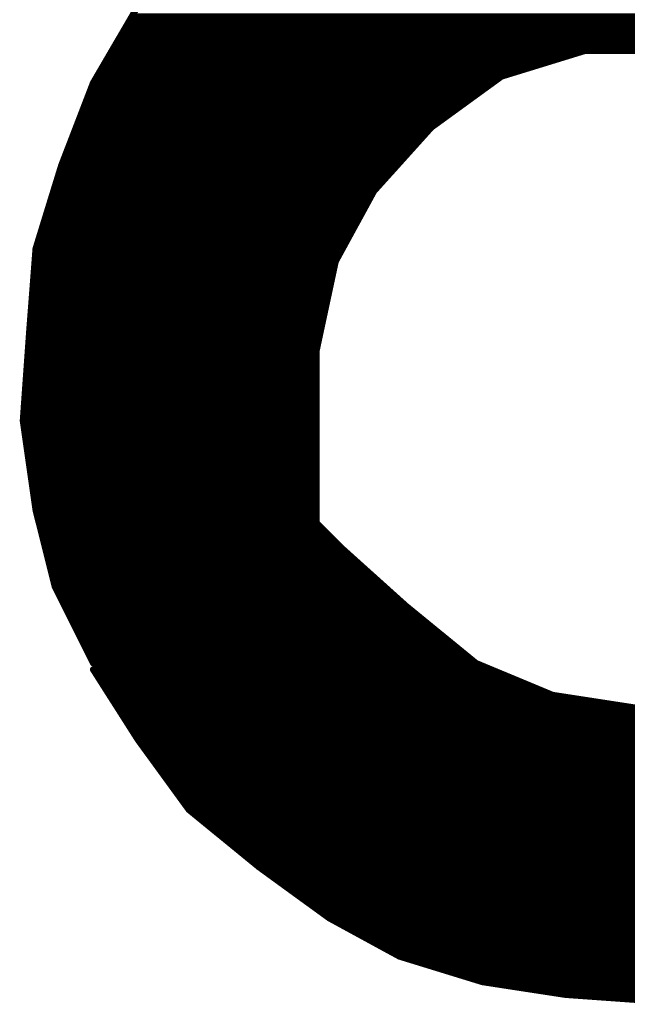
# Model space of a CAD drawing. Extents: x -35 to 35, y -57 to 81.
# Tile 19 of 153: x -19.794 to -18.842, y 8.951 to 10.495. Entities that reach past the tile are written whole.
import ezdxf

# ---------------------------------------------------------------- set-up
doc = ezdxf.new("R2010")
doc.units = 0
doc.layers.add('21', color=7, linetype='CONTINUOUS')

msp = doc.modelspace()

# ---------------------------------------------------------------- linework, layer by layer
at = {"layer": '21', "const_width": 0.01}
for points in [[(-19.609, 10.516), (-19.679, 10.396)], [(-19.6183, 10.5), (-18.0837, 10.5)], [(-19.63, 10.48), (-18.0692, 10.48)], [(-19.6242, 10.49), (-18.0765, 10.49)], [(-19.6358, 10.47), (-18.0619, 10.47)], [(-19.6475, 10.45), (-18.0488, 10.45)], [(-19.6417, 10.46), (-18.0552, 10.46)], [(-19.6533, 10.44), (-18.9285, 10.44)], [(-19.039, 10.406), (-18.909, 10.446)], [(-18.909, 10.446), (-18.779, 10.446)], [(-19.665, 10.42), (-18.9935, 10.42)], [(-19.6592, 10.43), (-18.961, 10.43)], [(-19.6708, 10.41), (-19.026, 10.41)], [(-19.149, 10.326), (-19.039, 10.406)], [(-19.679, 10.396), (-19.729, 10.266)], [(-19.6813, 10.39), (-19.061, 10.39)], [(-19.6767, 10.4), (-19.0473, 10.4)], [(-19.6852, 10.38), (-19.0748, 10.38)], [(-19.6928, 10.36), (-19.1023, 10.36)], [(-19.689, 10.37), (-19.0885, 10.37)], [(-19.7005, 10.34), (-19.1298, 10.34)], [(-19.6967, 10.35), (-19.116, 10.35)], [(-19.7044, 10.33), (-19.1435, 10.33)], [(-19.239, 10.226), (-19.149, 10.326)], [(-19.7121, 10.31), (-19.1634, 10.31)], [(-19.7082, 10.32), (-19.1544, 10.32)], [(-19.7159, 10.3), (-19.1724, 10.3)], [(-19.7236, 10.28), (-19.1904, 10.28)], [(-19.7198, 10.29), (-19.1814, 10.29)], [(-19.729, 10.266), (-19.769, 10.136)], [(-19.7275, 10.27), (-19.1994, 10.27)], [(-19.7339, 10.25), (-19.2174, 10.25)], [(-19.7308, 10.26), (-19.2084, 10.26)], [(-19.737, 10.24), (-19.2264, 10.24)], [(-19.7432, 10.22), (-19.2423, 10.22)], [(-19.7401, 10.23), (-19.2354, 10.23)], [(-19.299, 10.116), (-19.239, 10.226)], [(-19.7462, 10.21), (-19.2477, 10.21)], [(-19.7524, 10.19), (-19.2586, 10.19)], [(-19.7493, 10.2), (-19.2532, 10.2)], [(-19.7585, 10.17), (-19.2695, 10.17)], [(-19.7555, 10.18), (-19.2641, 10.18)], [(-19.7616, 10.16), (-19.275, 10.16)], [(-19.7678, 10.14), (-19.2859, 10.14)], [(-19.7647, 10.15), (-19.2805, 10.15)], [(-19.769, 10.136), (-19.779, 10.006)], [(-19.7695, 10.13), (-19.2914, 10.13)], [(-19.771, 10.11), (-19.3003, 10.11)], [(-19.7702, 10.12), (-19.2968, 10.12)], [(-19.329, 9.976), (-19.299, 10.116)], [(-19.7718, 10.1), (-19.3024, 10.1)], [(-19.7733, 10.08), (-19.3067, 10.08)], [(-19.7725, 10.09), (-19.3046, 10.09)], [(-19.7741, 10.07), (-19.3089, 10.07)], [(-19.7756, 10.05), (-19.3131, 10.05)], [(-19.7748, 10.06), (-19.311, 10.06)], [(-19.7764, 10.04), (-19.3153, 10.04)], [(-19.7779, 10.02), (-19.3196, 10.02)], [(-19.7772, 10.03), (-19.3174, 10.03)], [(-19.779, 10.006), (-19.789, 9.866)], [(-19.7787, 10.01), (-19.3217, 10.01)], [(-19.7801, 9.99), (-19.326, 9.99)], [(-19.7794, 10), (-19.3239, 10)], [(-19.7816, 9.97), (-19.329, 9.97)], [(-19.7809, 9.98), (-19.3281, 9.98)], [(-19.329, 9.706), (-19.329, 9.976)], [(-19.7823, 9.96), (-19.329, 9.96)], [(-19.7837, 9.94), (-19.329, 9.94)], [(-19.783, 9.95), (-19.329, 9.95)], [(-19.7844, 9.93), (-19.329, 9.93)], [(-19.7859, 9.91), (-19.329, 9.91)], [(-19.7851, 9.92), (-19.329, 9.92)], [(-19.7866, 9.9), (-19.329, 9.9)], [(-19.788, 9.88), (-19.329, 9.88)], [(-19.7873, 9.89), (-19.329, 9.89)], [(-19.789, 9.866), (-19.769, 9.726)], [(-19.7887, 9.87), (-19.329, 9.87)], [(-19.7881, 9.86), (-19.329, 9.86)], [(-19.7867, 9.85), (-19.329, 9.85)], [(-19.7853, 9.84), (-19.329, 9.84)], [(-19.7839, 9.83), (-19.329, 9.83)], [(-19.7824, 9.82), (-19.329, 9.82)], [(-19.781, 9.81), (-19.329, 9.81)], [(-19.7796, 9.8), (-19.329, 9.8)], [(-19.7781, 9.79), (-19.329, 9.79)], [(-19.7767, 9.78), (-19.329, 9.78)], [(-19.7753, 9.77), (-19.329, 9.77)], [(-19.7739, 9.76), (-19.329, 9.76)], [(-19.7724, 9.75), (-19.329, 9.75)], [(-19.771, 9.74), (-19.329, 9.74)], [(-19.7696, 9.73), (-19.329, 9.73)], [(-19.769, 9.726), (-19.739, 9.606)], [(-19.7675, 9.72), (-19.329, 9.72)], [(-19.765, 9.71), (-19.329, 9.71)], [(-19.7625, 9.7), (-19.3385, 9.7)], [(-19.679, 9.486), (-19.329, 9.706)], [(-19.329, 9.706), (-19.679, 9.476)], [(-19.3381, 9.7), (-19.323, 9.7)], [(-19.289, 9.666), (-19.329, 9.706)], [(-19.76, 9.69), (-19.3545, 9.69)], [(-19.7575, 9.68), (-19.3704, 9.68)], [(-19.3686, 9.68), (-19.303, 9.68)], [(-19.3533, 9.69), (-19.313, 9.69)], [(-19.755, 9.67), (-19.3863, 9.67)], [(-19.3838, 9.67), (-19.293, 9.67)], [(-19.189, 9.576), (-19.289, 9.666)], [(-19.7525, 9.66), (-19.4022, 9.66)], [(-19.75, 9.65), (-19.4181, 9.65)], [(-19.4142, 9.65), (-19.2712, 9.65)], [(-19.399, 9.66), (-19.2823, 9.66)], [(-19.7475, 9.64), (-19.434, 9.64)], [(-19.745, 9.63), (-19.4499, 9.63)], [(-19.4446, 9.63), (-19.249, 9.63)], [(-19.4294, 9.64), (-19.2601, 9.64)], [(-19.7425, 9.62), (-19.4658, 9.62)], [(-19.4599, 9.62), (-19.2379, 9.62)], [(-19.74, 9.61), (-19.4817, 9.61)], [(-19.739, 9.606), (-19.679, 9.486)], [(-19.736, 9.6), (-19.4976, 9.6)], [(-19.4903, 9.6), (-19.2157, 9.6)], [(-19.4751, 9.61), (-19.2268, 9.61)], [(-19.731, 9.59), (-19.5135, 9.59)], [(-19.5055, 9.59), (-19.2046, 9.59)], [(-19.726, 9.58), (-19.5295, 9.58)], [(-19.721, 9.57), (-19.5454, 9.57)], [(-19.536, 9.57), (-19.1817, 9.57)], [(-19.5207, 9.58), (-19.1934, 9.58)], [(-19.079, 9.486), (-19.189, 9.576)], [(-19.716, 9.56), (-19.5613, 9.56)], [(-19.5512, 9.56), (-19.1694, 9.56)], [(-19.711, 9.55), (-19.5772, 9.55)], [(-19.706, 9.54), (-19.5931, 9.54)], [(-19.5816, 9.54), (-19.145, 9.54)], [(-19.5664, 9.55), (-19.1572, 9.55)], [(-19.701, 9.53), (-19.609, 9.53)], [(-19.5968, 9.53), (-19.1328, 9.53)], [(-19.696, 9.52), (-19.6249, 9.52)], [(-19.691, 9.51), (-19.6408, 9.51)], [(-19.6273, 9.51), (-19.1083, 9.51)], [(-19.612, 9.52), (-19.1206, 9.52)], [(-19.686, 9.5), (-19.6567, 9.5)], [(-19.6425, 9.5), (-19.0961, 9.5)], [(-19.681, 9.49), (-19.6726, 9.49)], [(-19.679, 9.476), (-19.609, 9.366)], [(-19.6729, 9.48), (-19.0646, 9.48)], [(-19.6577, 9.49), (-19.0839, 9.49)], [(-18.959, 9.436), (-19.079, 9.486)], [(-19.6752, 9.47), (-19.0406, 9.47)], [(-19.6688, 9.46), (-19.0166, 9.46)], [(-19.6625, 9.45), (-18.9926, 9.45)], [(-19.6561, 9.44), (-18.9686, 9.44)], [(-19.6497, 9.43), (-18.92, 9.43)], [(-18.829, 9.416), (-18.959, 9.436)], [(-19.6434, 9.42), (-18.855, 9.42)], [(-19.637, 9.41), (-18.053, 9.41)], [(-19.6306, 9.4), (-18.0597, 9.4)], [(-19.6243, 9.39), (-18.0663, 9.39)], [(-19.6179, 9.38), (-18.073, 9.38)], [(-19.6115, 9.37), (-18.0797, 9.37)], [(-19.609, 9.366), (-19.529, 9.256)], [(-19.6046, 9.36), (-18.0863, 9.36)], [(-19.5974, 9.35), (-18.093, 9.35)], [(-19.5901, 9.34), (-18.0997, 9.34)], [(-19.5828, 9.33), (-18.1063, 9.33)], [(-19.5755, 9.32), (-18.1144, 9.32)], [(-19.5683, 9.31), (-18.1234, 9.31)], [(-19.561, 9.3), (-18.1324, 9.3)], [(-19.5537, 9.29), (-18.1414, 9.29)], [(-19.5465, 9.28), (-18.1504, 9.28)], [(-19.5392, 9.27), (-18.1594, 9.27)], [(-19.5319, 9.26), (-18.1684, 9.26)], [(-19.529, 9.256), (-19.419, 9.166)], [(-19.5217, 9.25), (-18.1774, 9.25)], [(-19.5094, 9.24), (-18.1864, 9.24)], [(-19.4972, 9.23), (-18.1954, 9.23)], [(-19.485, 9.22), (-18.2057, 9.22)], [(-19.4728, 9.21), (-18.2168, 9.21)], [(-19.4606, 9.2), (-18.2279, 9.2)], [(-19.4483, 9.19), (-18.239, 9.19)], [(-19.4361, 9.18), (-18.2501, 9.18)], [(-19.4239, 9.17), (-18.2612, 9.17)], [(-19.419, 9.166), (-19.309, 9.086)], [(-19.4108, 9.16), (-18.2723, 9.16)], [(-19.397, 9.15), (-18.2834, 9.15)], [(-19.3833, 9.14), (-18.2946, 9.14)], [(-19.3695, 9.13), (-18.3084, 9.13)], [(-19.3558, 9.12), (-18.3241, 9.12)], [(-19.342, 9.11), (-18.3399, 9.11)], [(-19.3283, 9.1), (-18.3556, 9.1)], [(-19.3145, 9.09), (-18.3713, 9.09)], [(-19.309, 9.086), (-19.199, 9.026)], [(-19.298, 9.08), (-18.387, 9.08)], [(-19.2797, 9.07), (-18.4027, 9.07)], [(-19.2613, 9.06), (-18.421, 9.06)], [(-19.243, 9.05), (-18.441, 9.05)], [(-19.2247, 9.04), (-18.461, 9.04)], [(-19.2063, 9.03), (-18.481, 9.03)], [(-19.199, 9.026), (-19.069, 8.986)], [(-19.1795, 9.02), (-18.501, 9.02)], [(-19.147, 9.01), (-18.521, 9.01)], [(-19.1145, 9), (-18.555, 9)], [(-19.082, 8.99), (-18.5983, 8.99)], [(-19.069, 8.986), (-18.939, 8.966)], [(-19.03, 8.98), (-18.6417, 8.98)], [(-18.965, 8.97), (-18.701, 8.97)], [(-18.939, 8.966), (-18.799, 8.956)], [(-18.855, 8.96), (-18.771, 8.96)]]:
    msp.add_lwpolyline(points, dxfattribs=at)
at = {"layer": '21', "const_width": 0.005}
for points in [[(-19.6183, 10.5025, 1), (-19.6183, 10.4975)], [(-19.63, 10.4825, 1), (-19.63, 10.4775)], [(-19.6242, 10.4925, 1), (-19.6242, 10.4875)], [(-19.6358, 10.4725, 1), (-19.6358, 10.4675)], [(-19.6475, 10.4525, 1), (-19.6475, 10.4475)], [(-19.6417, 10.4625, 1), (-19.6417, 10.4575)], [(-19.6533, 10.4425, 1), (-19.6533, 10.4375)], [(-18.9285, 10.4375, 1), (-18.9285, 10.4425)], [(-18.909, 10.4485, 1), (-18.909, 10.4435)], [(-18.9083, 10.4436, 1), (-18.9097, 10.4484)], [(-19.665, 10.4225, 1), (-19.665, 10.4175)], [(-19.6592, 10.4325, 1), (-19.6592, 10.4275)], [(-18.9935, 10.4175, 1), (-18.9935, 10.4225)], [(-18.961, 10.4275, 1), (-18.961, 10.4325)], [(-19.6708, 10.4125, 1), (-19.6708, 10.4075)], [(-19.0397, 10.4084, 1), (-19.0383, 10.4036)], [(-19.0375, 10.404, 1), (-19.0405, 10.408)], [(-19.026, 10.4075, 1), (-19.026, 10.4125)], [(-19.6813, 10.3925, 1), (-19.6813, 10.3875)], [(-19.6812, 10.3973, 1), (-19.6768, 10.3947)], [(-19.6767, 10.3951, 1), (-19.6813, 10.3969)], [(-19.6767, 10.4025, 1), (-19.6767, 10.3975)], [(-19.061, 10.3875, 1), (-19.061, 10.3925)], [(-19.0473, 10.3975, 1), (-19.0473, 10.4025)], [(-19.6852, 10.3825, 1), (-19.6852, 10.3775)], [(-19.0748, 10.3775, 1), (-19.0748, 10.3825)], [(-19.6928, 10.3625, 1), (-19.6928, 10.3575)], [(-19.689, 10.3725, 1), (-19.689, 10.3675)], [(-19.1023, 10.3575, 1), (-19.1023, 10.3625)], [(-19.0885, 10.3675, 1), (-19.0885, 10.3725)], [(-19.7005, 10.3425, 1), (-19.7005, 10.3375)], [(-19.6967, 10.3525, 1), (-19.6967, 10.3475)], [(-19.1298, 10.3375, 1), (-19.1298, 10.3425)], [(-19.116, 10.3475, 1), (-19.116, 10.3525)], [(-19.7044, 10.3325, 1), (-19.7044, 10.3275)], [(-19.1505, 10.328, 1), (-19.1475, 10.324)], [(-19.1471, 10.3243, 1), (-19.1509, 10.3277)], [(-19.1435, 10.3275, 1), (-19.1435, 10.3325)], [(-19.7121, 10.3125, 1), (-19.7121, 10.3075)], [(-19.7082, 10.3225, 1), (-19.7082, 10.3175)], [(-19.1634, 10.3075, 1), (-19.1634, 10.3125)], [(-19.1544, 10.3175, 1), (-19.1544, 10.3225)], [(-19.7159, 10.3025, 1), (-19.7159, 10.2975)], [(-19.1724, 10.2975, 1), (-19.1724, 10.3025)], [(-19.7236, 10.2825, 1), (-19.7236, 10.2775)], [(-19.7198, 10.2925, 1), (-19.7198, 10.2875)], [(-19.1904, 10.2775, 1), (-19.1904, 10.2825)], [(-19.1814, 10.2875, 1), (-19.1814, 10.2925)], [(-19.7313, 10.2669, 1), (-19.7267, 10.2651)], [(-19.7266, 10.2653, 1), (-19.7314, 10.2667)], [(-19.7275, 10.2725, 1), (-19.7275, 10.2675)], [(-19.1994, 10.2675, 1), (-19.1994, 10.2725)], [(-19.7339, 10.2525, 1), (-19.7339, 10.2475)], [(-19.7308, 10.2625, 1), (-19.7308, 10.2575)], [(-19.2174, 10.2475, 1), (-19.2174, 10.2525)], [(-19.2084, 10.2575, 1), (-19.2084, 10.2625)], [(-19.737, 10.2425, 1), (-19.737, 10.2375)], [(-19.2264, 10.2375, 1), (-19.2264, 10.2425)], [(-19.7432, 10.2225, 1), (-19.7432, 10.2175)], [(-19.7401, 10.2325, 1), (-19.7401, 10.2275)], [(-19.2423, 10.2175, 1), (-19.2423, 10.2225)], [(-19.2409, 10.2277, 1), (-19.2371, 10.2243)], [(-19.2368, 10.2248, 1), (-19.2412, 10.2272)], [(-19.2354, 10.2275, 1), (-19.2354, 10.2325)], [(-19.7462, 10.2125, 1), (-19.7462, 10.2075)], [(-19.2477, 10.2075, 1), (-19.2477, 10.2125)], [(-19.7524, 10.1925, 1), (-19.7524, 10.1875)], [(-19.7493, 10.2025, 1), (-19.7493, 10.1975)], [(-19.2586, 10.1875, 1), (-19.2586, 10.1925)], [(-19.2532, 10.1975, 1), (-19.2532, 10.2025)], [(-19.7585, 10.1725, 1), (-19.7585, 10.1675)], [(-19.7555, 10.1825, 1), (-19.7555, 10.1775)], [(-19.2695, 10.1675, 1), (-19.2695, 10.1725)], [(-19.2641, 10.1775, 1), (-19.2641, 10.1825)], [(-19.7616, 10.1625, 1), (-19.7616, 10.1575)], [(-19.275, 10.1575, 1), (-19.275, 10.1625)], [(-19.7678, 10.1425, 1), (-19.7678, 10.1375)], [(-19.7647, 10.1525, 1), (-19.7647, 10.1475)], [(-19.2859, 10.1375, 1), (-19.2859, 10.1425)], [(-19.2805, 10.1475, 1), (-19.2805, 10.1525)], [(-19.7695, 10.1325, 1), (-19.7695, 10.1275)], [(-19.7665, 10.1358, 1), (-19.7715, 10.1362)], [(-19.7714, 10.1367, 1), (-19.7666, 10.1353)], [(-19.2914, 10.1275, 1), (-19.2914, 10.1325)], [(-19.771, 10.1125, 1), (-19.771, 10.1075)], [(-19.7702, 10.1225, 1), (-19.7702, 10.1175)], [(-19.3012, 10.1172, 1), (-19.2968, 10.1148)], [(-19.2966, 10.1155, 1), (-19.3014, 10.1165)], [(-19.3003, 10.1075, 1), (-19.3003, 10.1125)], [(-19.2968, 10.1175, 1), (-19.2968, 10.1225)], [(-19.7718, 10.1025, 1), (-19.7718, 10.0975)], [(-19.3024, 10.0975, 1), (-19.3024, 10.1025)], [(-19.7733, 10.0825, 1), (-19.7733, 10.0775)], [(-19.7725, 10.0925, 1), (-19.7725, 10.0875)], [(-19.3067, 10.0775, 1), (-19.3067, 10.0825)], [(-19.3046, 10.0875, 1), (-19.3046, 10.0925)], [(-19.7741, 10.0725, 1), (-19.7741, 10.0675)], [(-19.3089, 10.0675, 1), (-19.3089, 10.0725)], [(-19.7756, 10.0525, 1), (-19.7756, 10.0475)], [(-19.7748, 10.0625, 1), (-19.7748, 10.0575)], [(-19.3131, 10.0475, 1), (-19.3131, 10.0525)], [(-19.311, 10.0575, 1), (-19.311, 10.0625)], [(-19.7764, 10.0425, 1), (-19.7764, 10.0375)], [(-19.3153, 10.0375, 1), (-19.3153, 10.0425)], [(-19.7779, 10.0225, 1), (-19.7779, 10.0175)], [(-19.7772, 10.0325, 1), (-19.7772, 10.0275)], [(-19.3196, 10.0175, 1), (-19.3196, 10.0225)], [(-19.3174, 10.0275, 1), (-19.3174, 10.0325)], [(-19.7765, 10.0058, 1), (-19.7815, 10.0062)], [(-19.7815, 10.0062, 1), (-19.7765, 10.0058)], [(-19.7787, 10.0125, 1), (-19.7787, 10.0075)], [(-19.3217, 10.0075, 1), (-19.3217, 10.0125)], [(-19.7801, 9.9925, 1), (-19.7801, 9.9875)], [(-19.7794, 10.0025, 1), (-19.7794, 9.9975)], [(-19.326, 9.9875, 1), (-19.326, 9.9925)], [(-19.3239, 9.9975, 1), (-19.3239, 10.0025)], [(-19.7816, 9.9725, 1), (-19.7816, 9.9675)], [(-19.7809, 9.9825, 1), (-19.7809, 9.9775)], [(-19.3265, 9.976, 1), (-19.3315, 9.976)], [(-19.3314, 9.9765, 1), (-19.3266, 9.9755)], [(-19.329, 9.9675, 1), (-19.329, 9.9725)], [(-19.3281, 9.9775, 1), (-19.3281, 9.9825)], [(-19.7823, 9.9625, 1), (-19.7823, 9.9575)], [(-19.329, 9.9575, 1), (-19.329, 9.9625)], [(-19.7837, 9.9425, 1), (-19.7837, 9.9375)], [(-19.783, 9.9525, 1), (-19.783, 9.9475)], [(-19.329, 9.9475, 1), (-19.329, 9.9525)], [(-19.329, 9.9375, 1), (-19.329, 9.9425)], [(-19.7844, 9.9325, 1), (-19.7844, 9.9275)], [(-19.329, 9.9275, 1), (-19.329, 9.9325)], [(-19.7859, 9.9125, 1), (-19.7859, 9.9075)], [(-19.7851, 9.9225, 1), (-19.7851, 9.9175)], [(-19.329, 9.9175, 1), (-19.329, 9.9225)], [(-19.329, 9.9075, 1), (-19.329, 9.9125)], [(-19.7866, 9.9025, 1), (-19.7866, 9.8975)], [(-19.329, 9.8975, 1), (-19.329, 9.9025)], [(-19.788, 9.8825, 1), (-19.788, 9.8775)], [(-19.7873, 9.8925, 1), (-19.7873, 9.8875)], [(-19.329, 9.8875, 1), (-19.329, 9.8925)], [(-19.329, 9.8775, 1), (-19.329, 9.8825)], [(-19.7865, 9.8664, 1), (-19.7915, 9.8656)], [(-19.7915, 9.8662, 1), (-19.7865, 9.8658)], [(-19.7887, 9.8725, 1), (-19.7887, 9.8675)], [(-19.329, 9.8675, 1), (-19.329, 9.8725)], [(-19.7881, 9.8625, 1), (-19.7881, 9.8575)], [(-19.7867, 9.8525, 1), (-19.7867, 9.8475)], [(-19.329, 9.8575, 1), (-19.329, 9.8625)], [(-19.329, 9.8475, 1), (-19.329, 9.8525)], [(-19.7853, 9.8425, 1), (-19.7853, 9.8375)], [(-19.329, 9.8375, 1), (-19.329, 9.8425)], [(-19.7839, 9.8325, 1), (-19.7839, 9.8275)], [(-19.7824, 9.8225, 1), (-19.7824, 9.8175)], [(-19.329, 9.8275, 1), (-19.329, 9.8325)], [(-19.329, 9.8175, 1), (-19.329, 9.8225)], [(-19.781, 9.8125, 1), (-19.781, 9.8075)], [(-19.7796, 9.8025, 1), (-19.7796, 9.7975)], [(-19.329, 9.8075, 1), (-19.329, 9.8125)], [(-19.329, 9.7975, 1), (-19.329, 9.8025)], [(-19.7781, 9.7925, 1), (-19.7781, 9.7875)], [(-19.329, 9.7875, 1), (-19.329, 9.7925)], [(-19.7767, 9.7825, 1), (-19.7767, 9.7775)], [(-19.7753, 9.7725, 1), (-19.7753, 9.7675)], [(-19.329, 9.7775, 1), (-19.329, 9.7825)], [(-19.329, 9.7675, 1), (-19.329, 9.7725)], [(-19.7739, 9.7625, 1), (-19.7739, 9.7575)], [(-19.329, 9.7575, 1), (-19.329, 9.7625)], [(-19.7724, 9.7525, 1), (-19.7724, 9.7475)], [(-19.771, 9.7425, 1), (-19.771, 9.7375)], [(-19.329, 9.7475, 1), (-19.329, 9.7525)], [(-19.329, 9.7375, 1), (-19.329, 9.7425)], [(-19.7696, 9.7325, 1), (-19.7696, 9.7275)], [(-19.7666, 9.7266, 1), (-19.7714, 9.7254)], [(-19.7715, 9.7256, 1), (-19.7665, 9.7264)], [(-19.329, 9.7275, 1), (-19.329, 9.7325)], [(-19.7675, 9.7225, 1), (-19.7675, 9.7175)], [(-19.765, 9.7125, 1), (-19.765, 9.7075)], [(-19.329, 9.7175, 1), (-19.329, 9.7225)], [(-19.329, 9.7075, 1), (-19.329, 9.7125)], [(-19.7625, 9.7025, 1), (-19.7625, 9.6975)], [(-19.3381, 9.7025, 1), (-19.3381, 9.6975)], [(-19.3385, 9.6975, 1), (-19.3385, 9.7025)], [(-19.3272, 9.7078, 1), (-19.3308, 9.7042)], [(-19.3315, 9.706, 1), (-19.3265, 9.706)], [(-19.3276, 9.7039, 1), (-19.3304, 9.7081)], [(-19.3277, 9.7039, 1), (-19.3303, 9.7081)], [(-19.323, 9.6975, 1), (-19.323, 9.7025)], [(-19.76, 9.6925, 1), (-19.76, 9.6875)], [(-19.7575, 9.6825, 1), (-19.7575, 9.6775)], [(-19.3686, 9.6825, 1), (-19.3686, 9.6775)], [(-19.3704, 9.6775, 1), (-19.3704, 9.6825)], [(-19.3533, 9.6925, 1), (-19.3533, 9.6875)], [(-19.3545, 9.6875, 1), (-19.3545, 9.6925)], [(-19.313, 9.6875, 1), (-19.313, 9.6925)], [(-19.303, 9.6775, 1), (-19.303, 9.6825)], [(-19.755, 9.6725, 1), (-19.755, 9.6675)], [(-19.3863, 9.6675, 1), (-19.3863, 9.6725)], [(-19.3838, 9.6725, 1), (-19.3838, 9.6675)], [(-19.293, 9.6675, 1), (-19.293, 9.6725)], [(-19.2873, 9.6679, 1), (-19.2907, 9.6641)], [(-19.2908, 9.6642, 1), (-19.2872, 9.6678)], [(-19.7525, 9.6625, 1), (-19.7525, 9.6575)], [(-19.75, 9.6525, 1), (-19.75, 9.6475)], [(-19.4181, 9.6475, 1), (-19.4181, 9.6525)], [(-19.4142, 9.6525, 1), (-19.4142, 9.6475)], [(-19.4022, 9.6575, 1), (-19.4022, 9.6625)], [(-19.399, 9.6625, 1), (-19.399, 9.6575)], [(-19.2823, 9.6575, 1), (-19.2823, 9.6625)], [(-19.2712, 9.6475, 1), (-19.2712, 9.6525)], [(-19.7475, 9.6425, 1), (-19.7475, 9.6375)], [(-19.745, 9.6325, 1), (-19.745, 9.6275)], [(-19.4499, 9.6275, 1), (-19.4499, 9.6325)], [(-19.4446, 9.6325, 1), (-19.4446, 9.6275)], [(-19.434, 9.6375, 1), (-19.434, 9.6425)], [(-19.4294, 9.6425, 1), (-19.4294, 9.6375)], [(-19.2601, 9.6375, 1), (-19.2601, 9.6425)], [(-19.249, 9.6275, 1), (-19.249, 9.6325)], [(-19.7425, 9.6225, 1), (-19.7425, 9.6175)], [(-19.4658, 9.6175, 1), (-19.4658, 9.6225)], [(-19.4599, 9.6225, 1), (-19.4599, 9.6175)], [(-19.2379, 9.6175, 1), (-19.2379, 9.6225)], [(-19.74, 9.6125, 1), (-19.74, 9.6075)], [(-19.7368, 9.6071, 1), (-19.7412, 9.6049)], [(-19.7414, 9.6054, 1), (-19.7366, 9.6066)], [(-19.736, 9.6025, 1), (-19.736, 9.5975)], [(-19.4976, 9.5975, 1), (-19.4976, 9.6025)], [(-19.4903, 9.6025, 1), (-19.4903, 9.5975)], [(-19.4817, 9.6075, 1), (-19.4817, 9.6125)], [(-19.4751, 9.6125, 1), (-19.4751, 9.6075)], [(-19.2268, 9.6075, 1), (-19.2268, 9.6125)], [(-19.2157, 9.5975, 1), (-19.2157, 9.6025)], [(-19.731, 9.5925, 1), (-19.731, 9.5875)], [(-19.5135, 9.5875, 1), (-19.5135, 9.5925)], [(-19.5055, 9.5925, 1), (-19.5055, 9.5875)], [(-19.2046, 9.5875, 1), (-19.2046, 9.5925)], [(-19.726, 9.5825, 1), (-19.726, 9.5775)], [(-19.721, 9.5725, 1), (-19.721, 9.5675)], [(-19.5454, 9.5675, 1), (-19.5454, 9.5725)], [(-19.536, 9.5725, 1), (-19.536, 9.5675)], [(-19.5295, 9.5775, 1), (-19.5295, 9.5825)], [(-19.5207, 9.5825, 1), (-19.5207, 9.5775)], [(-19.1934, 9.5775, 1), (-19.1934, 9.5825)], [(-19.1874, 9.5779, 1), (-19.1906, 9.5741)], [(-19.1907, 9.5741, 1), (-19.1873, 9.5779)], [(-19.1817, 9.5675, 1), (-19.1817, 9.5725)], [(-19.716, 9.5625, 1), (-19.716, 9.5575)], [(-19.5613, 9.5575, 1), (-19.5613, 9.5625)], [(-19.5512, 9.5625, 1), (-19.5512, 9.5575)], [(-19.1694, 9.5575, 1), (-19.1694, 9.5625)], [(-19.711, 9.5525, 1), (-19.711, 9.5475)], [(-19.706, 9.5425, 1), (-19.706, 9.5375)], [(-19.5931, 9.5375, 1), (-19.5931, 9.5425)], [(-19.5816, 9.5425, 1), (-19.5816, 9.5375)], [(-19.5772, 9.5475, 1), (-19.5772, 9.5525)], [(-19.5664, 9.5525, 1), (-19.5664, 9.5475)], [(-19.1572, 9.5475, 1), (-19.1572, 9.5525)], [(-19.145, 9.5375, 1), (-19.145, 9.5425)], [(-19.701, 9.5325, 1), (-19.701, 9.5275)], [(-19.609, 9.5275, 1), (-19.609, 9.5325)], [(-19.5968, 9.5325, 1), (-19.5968, 9.5275)], [(-19.1328, 9.5275, 1), (-19.1328, 9.5325)], [(-19.696, 9.5225, 1), (-19.696, 9.5175)], [(-19.691, 9.5125, 1), (-19.691, 9.5075)], [(-19.6408, 9.5075, 1), (-19.6408, 9.5125)], [(-19.6273, 9.5125, 1), (-19.6273, 9.5075)], [(-19.6249, 9.5175, 1), (-19.6249, 9.5225)], [(-19.612, 9.5225, 1), (-19.612, 9.5175)], [(-19.1206, 9.5175, 1), (-19.1206, 9.5225)], [(-19.1083, 9.5075, 1), (-19.1083, 9.5125)], [(-19.686, 9.5025, 1), (-19.686, 9.4975)], [(-19.6567, 9.4975, 1), (-19.6567, 9.5025)], [(-19.6425, 9.5025, 1), (-19.6425, 9.4975)], [(-19.0961, 9.4975, 1), (-19.0961, 9.5025)], [(-19.681, 9.4925, 1), (-19.681, 9.4875)], [(-19.6803, 9.4881, 1), (-19.6777, 9.4839)], [(-19.6769, 9.4773, 1), (-19.6811, 9.4747)], [(-19.6804, 9.4781, 1), (-19.6776, 9.4739)], [(-19.6812, 9.4849, 1), (-19.6768, 9.4871)], [(-19.6729, 9.4825, 1), (-19.6729, 9.4775)], [(-19.6726, 9.4875, 1), (-19.6726, 9.4925)], [(-19.6577, 9.4925, 1), (-19.6577, 9.4875)], [(-19.0839, 9.4875, 1), (-19.0839, 9.4925)], [(-19.078, 9.4883, 1), (-19.08, 9.4837)], [(-19.0806, 9.4841, 1), (-19.0774, 9.4879)], [(-19.0646, 9.4775, 1), (-19.0646, 9.4825)], [(-19.6752, 9.4725, 1), (-19.6752, 9.4675)], [(-19.6688, 9.4625, 1), (-19.6688, 9.4575)], [(-19.0406, 9.4675, 1), (-19.0406, 9.4725)], [(-19.0166, 9.4575, 1), (-19.0166, 9.4625)], [(-19.6625, 9.4525, 1), (-19.6625, 9.4475)], [(-18.9926, 9.4475, 1), (-18.9926, 9.4525)], [(-19.6561, 9.4425, 1), (-19.6561, 9.4375)], [(-19.6497, 9.4325, 1), (-19.6497, 9.4275)], [(-18.9686, 9.4375, 1), (-18.9686, 9.4425)], [(-18.9586, 9.4385, 1), (-18.9594, 9.4335)], [(-18.96, 9.4337, 1), (-18.958, 9.4383)], [(-18.92, 9.4275, 1), (-18.92, 9.4325)], [(-19.6434, 9.4225, 1), (-19.6434, 9.4175)], [(-18.855, 9.4175, 1), (-18.855, 9.4225)], [(-19.637, 9.4125, 1), (-19.637, 9.4075)], [(-19.6306, 9.4025, 1), (-19.6306, 9.3975)], [(-19.6243, 9.3925, 1), (-19.6243, 9.3875)], [(-19.6179, 9.3825, 1), (-19.6179, 9.3775)], [(-19.6115, 9.3725, 1), (-19.6115, 9.3675)], [(-19.607, 9.3675, 1), (-19.611, 9.3645)], [(-19.6111, 9.3647, 1), (-19.6069, 9.3673)], [(-19.6046, 9.3625, 1), (-19.6046, 9.3575)], [(-19.5974, 9.3525, 1), (-19.5974, 9.3475)], [(-19.5901, 9.3425, 1), (-19.5901, 9.3375)], [(-19.5828, 9.3325, 1), (-19.5828, 9.3275)], [(-19.5755, 9.3225, 1), (-19.5755, 9.3175)], [(-19.5683, 9.3125, 1), (-19.5683, 9.3075)], [(-19.561, 9.3025, 1), (-19.561, 9.2975)], [(-19.5537, 9.2925, 1), (-19.5537, 9.2875)], [(-19.5465, 9.2825, 1), (-19.5465, 9.2775)], [(-19.5392, 9.2725, 1), (-19.5392, 9.2675)], [(-19.5319, 9.2625, 1), (-19.5319, 9.2575)], [(-19.5274, 9.2579, 1), (-19.5306, 9.2541)], [(-19.531, 9.2545, 1), (-19.527, 9.2575)], [(-19.5217, 9.2525, 1), (-19.5217, 9.2475)], [(-19.5094, 9.2425, 1), (-19.5094, 9.2375)], [(-19.4972, 9.2325, 1), (-19.4972, 9.2275)], [(-19.485, 9.2225, 1), (-19.485, 9.2175)], [(-19.4728, 9.2125, 1), (-19.4728, 9.2075)], [(-19.4606, 9.2025, 1), (-19.4606, 9.1975)], [(-19.4483, 9.1925, 1), (-19.4483, 9.1875)], [(-19.4361, 9.1825, 1), (-19.4361, 9.1775)], [(-19.4239, 9.1725, 1), (-19.4239, 9.1675)], [(-19.4175, 9.168, 1), (-19.4205, 9.164)], [(-19.4206, 9.1641, 1), (-19.4174, 9.1679)], [(-19.4108, 9.1625, 1), (-19.4108, 9.1575)], [(-19.397, 9.1525, 1), (-19.397, 9.1475)], [(-19.3833, 9.1425, 1), (-19.3833, 9.1375)], [(-19.3695, 9.1325, 1), (-19.3695, 9.1275)], [(-19.3558, 9.1225, 1), (-19.3558, 9.1175)], [(-19.342, 9.1125, 1), (-19.342, 9.1075)], [(-19.3283, 9.1025, 1), (-19.3283, 9.0975)], [(-19.3145, 9.0925, 1), (-19.3145, 9.0875)], [(-19.3078, 9.0882, 1), (-19.3102, 9.0838)], [(-19.3105, 9.084, 1), (-19.3075, 9.088)], [(-19.298, 9.0825, 1), (-19.298, 9.0775)], [(-19.2797, 9.0725, 1), (-19.2797, 9.0675)], [(-19.2613, 9.0625, 1), (-19.2613, 9.0575)], [(-19.243, 9.0525, 1), (-19.243, 9.0475)], [(-19.2247, 9.0425, 1), (-19.2247, 9.0375)], [(-19.2063, 9.0325, 1), (-19.2063, 9.0275)], [(-19.1983, 9.0284, 1), (-19.1997, 9.0236)], [(-19.2002, 9.0238, 1), (-19.1978, 9.0282)], [(-19.1795, 9.0225, 1), (-19.1795, 9.0175)], [(-19.147, 9.0125, 1), (-19.147, 9.0075)], [(-19.1145, 9.0025, 1), (-19.1145, 8.9975)], [(-19.082, 8.9925, 1), (-19.082, 8.9875)], [(-19.0686, 8.9885, 1), (-19.0694, 8.9835)], [(-19.0697, 8.9836, 1), (-19.0683, 8.9884)], [(-19.03, 8.9825, 1), (-19.03, 8.9775)], [(-18.965, 8.9725, 1), (-18.965, 8.9675)], [(-18.9388, 8.9685, 1), (-18.9392, 8.9635)], [(-18.9394, 8.9635, 1), (-18.9386, 8.9685)], [(-18.855, 8.9625, 1), (-18.855, 8.9575)]]:
    msp.add_lwpolyline(points, format="xyb", dxfattribs=at)

doc.saveas('drawing.dxf')
